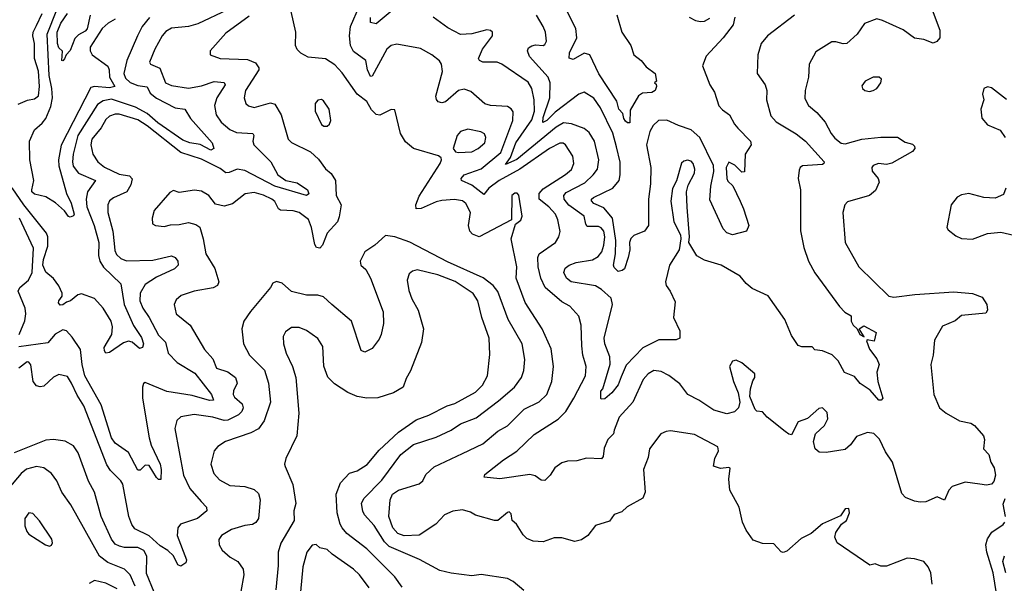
# Model space of a CAD drawing. Extents: x 1678759 to 1859541, y 384609 to 522867.
# Tile 192 of 256: x 1748466 to 1753714, y 474620 to 477622. Entities that reach past the tile are written whole.
import ezdxf

# ---------------------------------------------------------------- set-up
doc = ezdxf.new("R2010")
doc.units = 0

msp = doc.modelspace()

# ---------------------------------------------------------------- linework, layer by layer
at = {"layer": '0CON20XD'}
for points in [[(1753328.5, 477675), (1753370, 477565), (1753370, 477525), (1753354.3, 477505.7), (1753335, 477496), (1753285, 477516.7), (1753235, 477523.1), (1753175, 477568.5), (1753065, 477617.8), (1753035, 477625.5), (1752968, 477602), (1752929.2, 477545), (1752875, 477495.6), (1752855, 477492.2), (1752815, 477504.4), (1752795, 477504.2), (1752709.1, 477450.9), (1752674.3, 477385), (1752670.9, 477315), (1752651.8, 477245), (1752651.2, 477201.2), (1752670, 477165), (1752715, 477126.9), (1752759.1, 477075), (1752790.4, 477015), (1752811.1, 476991.1), (1752845, 476963.6), (1752865, 476959.6), (1752955, 476985.9), (1753055, 476995.5), (1753145, 476996), (1753185, 476970), (1753225, 476958.8), (1753235, 476947.5), (1753237.1, 476935), (1753225, 476919.2), (1753115, 476857.8), (1753085, 476849.5), (1753043.9, 476856.1), (1753015, 476845.6), (1753008.1, 476835), (1753008.9, 476815), (1753042, 476775), (1753047, 476757), (1753027.8, 476712.2), (1752994.3, 476685.7), (1752877.7, 476652.3), (1752863.3, 476635), (1752852.5, 476595), (1752864.6, 476434.6), (1752937.5, 476305), (1753098.7, 476148.7), (1753125, 476142.9), (1753237.1, 476157.1), (1753445, 476172.9), (1753545, 476162.9), (1753595, 476142.9), (1753620, 476105), (1753624.4, 476075), (1753615, 476058.6), (1753485, 476046.9), (1753452.1, 476017.9), (1753385, 475990), (1753340.8, 475915), (1753334.2, 475835), (1753322.1, 475785), (1753338.5, 475625), (1753368.6, 475555), (1753404, 475525), (1753475, 475484.4), (1753535, 475473.3), (1753555, 475460), (1753602, 475405), (1753608, 475385), (1753603.3, 475335), (1753631.2, 475305), (1753641.4, 475265), (1753659.2, 475235), (1753666.9, 475195), (1753658.6, 475161.4), (1753645, 475148), (1753618.5, 475141.5), (1753582.8, 475147.2), (1753505, 475157.9), (1753435, 475135.6), (1753417.8, 475115), (1753395, 475063.3), (1753355, 475080.8), (1753295, 475054.4), (1753265, 475051.9), (1753235, 475057.5), (1753186.8, 475076.8), (1753167.9, 475097.9), (1753118.1, 475265), (1753080.7, 475320.7), (1753047.6, 475387.6), (1753018.3, 475418.3), (1752985, 475422.5), (1752925, 475400.8), (1752893.7, 475356.3), (1752865, 475333.1), (1752765, 475315.5), (1752727.3, 475317.3), (1752705.8, 475335.8), (1752696, 475375), (1752708, 475415), (1752755, 475460), (1752773.1, 475495), (1752769.1, 475529.1), (1752745, 475554), (1752725, 475551.2), (1752665, 475496.7), (1752615, 475480), (1752578.8, 475411.2), (1752565, 475413.8), (1752545, 475428.8), (1752450, 475505), (1752425, 475533.8), (1752395, 475536), (1752385.6, 475545.6), (1752356.9, 475615), (1752360.6, 475655), (1752372.7, 475697.3), (1752384, 475715), (1752384, 475735), (1752315, 475794.2), (1752285, 475808), (1752265, 475802), (1752248.1, 475775), (1752269.6, 475695), (1752295.6, 475635), (1752304.3, 475585), (1752297.1, 475555), (1752275, 475533.1), (1752235, 475522.5), (1752165, 475541.6), (1752085, 475594.6), (1752026.9, 475625), (1751985, 475682.5), (1751925, 475725.6), (1751885, 475747.8), (1751845, 475753.1), (1751815, 475735.7), (1751788.9, 475705), (1751733.1, 475585), (1751660, 475505), (1751634.5, 475435), (1751631.1, 475415), (1751600.6, 475385), (1751581.4, 475338.6), (1751575.4, 475294.6), (1751566.9, 475283.1), (1751486.7, 475286.7), (1751435, 475271.1), (1751385, 475269.5), (1751355, 475260.6), (1751318.1, 475235), (1751293.5, 475195), (1751265, 475166.9), (1751245, 475168.1), (1751212.9, 475192.9), (1751185, 475199.3), (1751025, 475175.3), (1750941.2, 475185), (1750945, 475198.8), (1751043.6, 475276.4), (1751115.7, 475324.3), (1751208.5, 475411.5), (1751335, 475494.1), (1751376, 475535), (1751419.6, 475605), (1751481.8, 475725), (1751485.6, 475775), (1751478.5, 475798.5), (1751466.7, 475835), (1751461.2, 475885), (1751459.1, 475995), (1751445, 476043.3), (1751397.5, 476095), (1751355, 476119.5), (1751265.6, 476195.6), (1751242.8, 476245), (1751229.2, 476305), (1751228.1, 476355), (1751234.2, 476375), (1751321.4, 476435), (1751340, 476465), (1751346.4, 476493.6), (1751333.3, 476555), (1751320.7, 476585), (1751286, 476625), (1751234.9, 476664.9), (1751234.3, 476695), (1751255, 476720.8), (1751375, 476796.9), (1751406.4, 476823.6), (1751419.6, 476855), (1751413.9, 476895), (1751375.2, 476955.2), (1751363.1, 476963.1), (1751345, 476964.2), (1751289.3, 476935), (1751131.1, 476825), (1751021.1, 476765), (1750966.2, 476725), (1750939.1, 476690.9), (1750875, 476740.8), (1750820.6, 476765), (1750818.5, 476775), (1750834.8, 476795.2), (1750925, 476826.5), (1751030.6, 476915), (1751094.7, 477085), (1751095, 477130), (1751085, 477147.1), (1751065, 477160), (1750975, 477164.5), (1750945, 477173.3), (1750869.6, 477239.6), (1750835, 477252.3), (1750804.8, 477245.2), (1750735, 477184.4), (1750715, 477178.1), (1750696, 477185), (1750686.5, 477196.5), (1750684.5, 477215), (1750718.7, 477345), (1750714.6, 477384.6), (1750702.6, 477402.6), (1750661.9, 477435), (1750601.9, 477468.1), (1750475, 477491.1), (1750445, 477484.4), (1750422.9, 477465), (1750345, 477320.8), (1750335, 477319.4), (1750319.8, 477355), (1750309.7, 477405), (1750245, 477452.7), (1750228.8, 477485), (1750223, 477535), (1750229.6, 477585), (1750276.7, 477695)], [(1750483.1, 477696.9), (1750365, 477599.2), (1750335.8, 477605.8), (1750335, 477633.3)], [(1751852.9, 477335), (1751860, 477295), (1751850, 477285), (1751858.3, 477278.3), (1751860, 477265), (1751852.5, 477245), (1751835, 477233.8), (1751785, 477230), (1751763.3, 477216.7), (1751719.5, 477140.5), (1751717.2, 477072.8), (1751705, 477072.2), (1751695, 477081.1), (1751685.6, 477095), (1751681.1, 477121.1), (1751659.3, 477145), (1751647.9, 477187.9), (1751552.6, 477332.6), (1751505, 477434.5), (1751475, 477442.7), (1751415, 477409.6), (1751395, 477416), (1751395.3, 477445), (1751435.2, 477525), (1751430.6, 477575), (1751355, 477721.2)], [(1749156.9, 477633.1), (1749118, 477585), (1749092.9, 477535), (1749035.9, 477404.1), (1749020.9, 477335), (1749030.3, 477310.3), (1749055, 477287.4), (1749095, 477271.5), (1749144.8, 477264.8), (1749160.7, 477230.7), (1749195, 477203.4), (1749295, 477151.6), (1749345, 477144.3), (1749376.2, 477095), (1749492.2, 476965), (1749500, 476935), (1749485, 476926.5), (1749427.7, 476957.7), (1749372.9, 476965), (1749335, 476980.2), (1749202.1, 477072.1), (1749145, 477121.9), (1749083.3, 477155), (1748955, 477199), (1748911.1, 477188.9), (1748880.6, 477169.4), (1748775.2, 477005), (1748749.8, 476905), (1748746.9, 476865), (1748751.2, 476841.2), (1748778.8, 476805), (1748870, 476765), (1748827.6, 476705), (1748820.2, 476665), (1748824.3, 476625), (1748862.7, 476525), (1748886.6, 476435), (1748885.6, 476365), (1748892.1, 476335), (1748913.1, 476303.1), (1749004.5, 476214.5), (1749021.7, 476105), (1749072.5, 475992.5), (1749115, 475928.6), (1749125.3, 475895), (1749119.4, 475875), (1749105, 475870), (1749065, 475904.4), (1749045, 475909.6), (1749018.8, 475901.2), (1748945, 475849.1), (1748925, 475845.7), (1748917, 475857), (1748916.5, 475875), (1748957.3, 475945), (1748960, 475985), (1748953.8, 476015), (1748910, 476085), (1748865, 476137.1), (1748795, 476161.5), (1748775, 476155.4), (1748736.2, 476123.8), (1748715, 476117.3), (1748695, 476102.4), (1748681.4, 476101.4), (1748672.8, 476112.8), (1748673.8, 476125), (1748691.1, 476148.9), (1748691.1, 476165), (1748673.7, 476203.7), (1748645, 476243.8), (1748605, 476277.5), (1748588.8, 476315), (1748592.2, 476345), (1748616.2, 476415), (1748616, 476465), (1748608.2, 476485), (1748487.2, 476635), (1748425.5, 476725.5)], [(1748457.7, 477172.3), (1748507.4, 477192.6), (1748545, 477199.6), (1748565, 477216.2), (1748571.2, 477265), (1748566.7, 477346.7), (1748543.8, 477415), (1748544.2, 477494.2), (1748534.8, 477535), (1748536.8, 477555), (1748555, 477591.2), (1748584.8, 477655)], [(1749572.7, 477675), (1749415, 477600), (1749365, 477585.3), (1749275, 477575.9), (1749245, 477558.2), (1749224.4, 477535.6), (1749185.3, 477465), (1749158, 477395), (1749163.3, 477385), (1749213, 477363), (1749242.7, 477285), (1749275, 477270.7), (1749365, 477257.1), (1749435, 477269.8), (1749502.7, 477292.7), (1749556.3, 477286.3), (1749560.4, 477275), (1749515.9, 477205), (1749504.6, 477164.6), (1749512.3, 477115), (1749539.2, 477075), (1749585, 477037.1), (1749621.4, 477021.4), (1749708.6, 477015), (1749713.8, 477005), (1749708.8, 476975), (1749713.3, 476955), (1749803.9, 476865), (1749841.8, 476795), (1749884.8, 476764.8), (1749945, 476752.6), (1750000, 476715), (1750006.4, 476693.6), (1749994.2, 476685.8), (1749825, 476735.7), (1749665, 476818.7), (1749625, 476825.2), (1749582.6, 476807.4), (1749565, 476805.2), (1749535, 476828.7), (1749435, 476878.3), (1749325, 476914.8), (1749145, 477056.3), (1749095, 477088.3), (1748995, 477118), (1748975, 477118.6), (1748945, 477108.6), (1748925, 477090.4), (1748899.7, 477045), (1748849.4, 476985), (1748844.2, 476955), (1748856.2, 476906.2), (1748881.5, 476865), (1748916.8, 476836.8), (1748995, 476799.4), (1749050.1, 476790.1), (1749064.6, 476774.6), (1749058.3, 476741.7), (1749037.1, 476705), (1748965, 476673.5), (1748943.7, 476656.3), (1748934.7, 476635.3), (1748935.3, 476595), (1748961.4, 476495), (1748969.4, 476429.4), (1748972.3, 476392.3), (1748981.2, 476371.2), (1749005, 476349.6), (1749035, 476336.7), (1749175, 476341.5), (1749275, 476363.8), (1749295, 476355.6), (1749308.8, 476335), (1749310, 476315), (1749291.5, 476295), (1749195, 476250.8), (1749135, 476211.2), (1749107.2, 476165), (1749106.5, 476125), (1749122.1, 476085), (1749155.8, 476035.8), (1749205, 475940.5), (1749243.5, 475903.5), (1749256.6, 475845), (1749305, 475795.8), (1749399.5, 475739.5), (1749488.1, 475625), (1749498.8, 475595), (1749477.1, 475592.9), (1749385, 475620.2), (1749249.5, 475640.5), (1749135, 475689.2), (1749125, 475683.3), (1749120, 475665), (1749120, 475605), (1749156.5, 475395), (1749166.3, 475355), (1749214.2, 475255), (1749220, 475225), (1749217.8, 475172.2), (1749205, 475172.9), (1749195, 475183.1), (1749155, 475246.5), (1749135, 475248.5), (1749108.1, 475221.9), (1749095, 475222.9), (1749045, 475316), (1748975, 475366.8), (1748954.3, 475394.3), (1748899.5, 475569.5), (1748813.1, 475725), (1748798.1, 475785), (1748790.5, 475865), (1748745, 475931.4), (1748715, 475964.4), (1748695, 475969.5), (1748655, 475947.1), (1748615, 475901.1), (1748461.7, 475878.3)], [(1749688.7, 477641.3), (1749565, 477550.5), (1749480, 477455), (1749480, 477435), (1749535, 477415.7), (1749679.1, 477409.1), (1749721.7, 477391.7), (1749740, 477365), (1749739.4, 477355), (1749669.6, 477245), (1749661.5, 477205), (1749670.8, 477175), (1749685, 477162.2), (1749715, 477153.6), (1749801.7, 477178.3), (1749825, 477171.1), (1749859.2, 477115), (1749896.9, 476985), (1749915, 476966.9), (1750015, 476917.8), (1750058.6, 476878.6), (1750095, 476828.1), (1750125, 476802.9), (1750148.2, 476765), (1750152.5, 476685), (1750178.9, 476635), (1750168.8, 476571.2), (1750159.4, 476545), (1750104.6, 476485), (1750078.8, 476421.2), (1750065.6, 476404.4), (1750047.6, 476407.6), (1750038.2, 476425), (1750020.6, 476515), (1750005, 476558.2), (1749955, 476594.7), (1749923.2, 476603.2), (1749855, 476606.9), (1749844.7, 476614.7), (1749825, 476653.3), (1749808.9, 476665), (1749765, 476687.6), (1749715, 476700.9), (1749666.5, 476693.5), (1749599.8, 476640.2), (1749555, 476628.5), (1749508.9, 476638.9), (1749473.8, 476685), (1749435, 476708.6), (1749396.8, 476713.2), (1749315, 476702), (1749285, 476711.2), (1749265, 476701.2), (1749182.9, 476605), (1749170.8, 476565), (1749173.8, 476535), (1749190, 476525), (1749235, 476520), (1749270.2, 476529.8), (1749315, 476530.5), (1749365, 476541.1), (1749405, 476530.8), (1749425, 476516), (1749444.4, 476455), (1749457.8, 476375), (1749506.4, 476296.4), (1749526.7, 476225), (1749520, 476205), (1749496.7, 476193.3), (1749395, 476176.4), (1749327.1, 476152.9), (1749299.7, 476130.3), (1749288.6, 476105), (1749299.4, 476055), (1749374.4, 475995), (1749450.6, 475865), (1749495.3, 475815.3), (1749514.7, 475764.7), (1749575, 475746), (1749615.3, 475715), (1749625.3, 475685), (1749605.4, 475645), (1749603.8, 475625), (1749611.2, 475611.2), (1749650.8, 475575), (1749656.1, 475555), (1749649.6, 475535), (1749632.3, 475517.7), (1749575, 475488.7), (1749555, 475487.6), (1749495, 475505.2), (1749395, 475518.5), (1749325, 475505.7), (1749303.2, 475486.8), (1749292.2, 475445), (1749339.4, 475195), (1749372.8, 475125), (1749432.5, 475055), (1749461.5, 475025), (1749462.9, 475005), (1749413.5, 474965), (1749322.5, 474935), (1749308.1, 474915), (1749305.6, 474875), (1749354.2, 474745), (1749350.8, 474729.2), (1749325, 474711.2), (1749308.3, 474718.3), (1749285.6, 474765.6), (1749254.5, 474794.5), (1749215, 474819.6), (1749155, 474873.1), (1749079.9, 474909.9), (1749063.3, 474933.3), (1749047.9, 474975), (1749015, 475147.1), (1749004.6, 475165), (1748949.8, 475219.8), (1748930.9, 475250.9), (1748806.9, 475565), (1748771.2, 475621.2), (1748742.3, 475685), (1748720.6, 475720.6), (1748675, 475731.9), (1748645, 475716.7), (1748595, 475669.4), (1748575, 475665.6), (1748555, 475671.4), (1748536.7, 475695), (1748525, 475783.3), (1748515, 475797.5), (1748505, 475798.6), (1748461.8, 475765)], [(1748975, 477624.1), (1748936.7, 477603.3), (1748905, 477574.6), (1748840.5, 477475), (1748841.4, 477455), (1748852, 477435), (1748935, 477374.5), (1748942.5, 477355), (1748943.8, 477315), (1748972.5, 477265), (1748945, 477257.8), (1748865, 477266.6), (1748845, 477260), (1748686.7, 476953.3), (1748672.2, 476875), (1748673.9, 476843.9), (1748715.4, 476695.4), (1748740.3, 476645), (1748755.7, 476585), (1748752.3, 476577.7), (1748735, 476570), (1748725, 476573.8), (1748703.6, 476603.6), (1748656.1, 476646.1), (1748605, 476678.1), (1748545, 476691.9), (1748530.6, 476705), (1748529.4, 476715), (1748540.6, 476765), (1748520, 476875), (1748518.2, 476975), (1748544.5, 477035), (1748585, 477070), (1748605, 477096.1), (1748631.5, 477158.5), (1748640.4, 477205), (1748637.5, 477255), (1748622.6, 477325), (1748612.6, 477545), (1748663.4, 477675)], [(1748841.8, 477645), (1748825, 477573.4), (1748815, 477560), (1748778.5, 477541.5), (1748758.8, 477521.2), (1748735, 477457.5), (1748712.5, 477435), (1748705, 477412.5), (1748695, 477402.5), (1748690, 477405), (1748693.3, 477453.3), (1748675, 477471.8), (1748667.7, 477495), (1748664.9, 477555), (1748685, 477604), (1748720.7, 477655)], [(1753330, 474615), (1753322.5, 474675), (1753307.6, 474707.6), (1753285, 474736), (1753235, 474750.8), (1753195.8, 474754.2), (1753085, 474710), (1753055, 474710), (1753025, 474723.3), (1752997, 474717), (1752822.5, 474835), (1752810, 474865), (1752815, 474890), (1752846.1, 474933.9), (1752872.5, 474955), (1752888, 474995), (1752885, 475017.5), (1752865, 475016.7), (1752840.5, 474979.5), (1752745, 474936), (1752684.3, 474885.7), (1752630.9, 474859.1), (1752555, 474791.2), (1752535, 474783.8), (1752525, 474786.7), (1752485, 474830), (1752425, 474831.2), (1752375, 474848.8), (1752337.5, 474902.5), (1752317.5, 474945), (1752300.8, 475025), (1752250, 475115), (1752246.1, 475173.9), (1752252.5, 475232.5), (1752245, 475236.7), (1752201.2, 475231.2), (1752164.2, 475244.2), (1752171.2, 475285), (1752189.6, 475325), (1752186.2, 475346.2), (1752062.1, 475412.1), (1751935, 475431.4), (1751911.7, 475428.3), (1751883.8, 475415), (1751821.9, 475335), (1751815, 475290), (1751791.2, 475225), (1751799.1, 475105), (1751787.6, 475072.4), (1751702.7, 475027.3), (1751675, 475000.8), (1751635, 474986.2), (1751609.7, 474950.3), (1751535, 474927.5), (1751493.8, 474875), (1751459.4, 474850.6), (1751425, 474842.5), (1751355, 474861.9), (1751315, 474862.2), (1751255, 474840), (1751203.2, 474843.2), (1751168.1, 474858.1), (1751148.3, 474878.3), (1751113.3, 474935), (1751090, 474955), (1751085, 474990), (1751075, 475000), (1751065, 474997.5), (1751015, 474953.3), (1750996.4, 474953.6), (1750895, 474982), (1750868.7, 474998.7), (1750825, 475011.8), (1750775, 475003.8), (1750730, 474985), (1750684.4, 474935), (1750595, 474876.2), (1750515, 474871.6), (1750480.6, 474885), (1750454.7, 474915), (1750433.8, 474975), (1750439.4, 475065), (1750453.3, 475095), (1750485, 475116.2), (1750595, 475149.2), (1750614.4, 475165.6), (1750630.6, 475199.4), (1750675, 475240), (1750825, 475310.4), (1750935, 475362.1), (1751015, 475430.4), (1751065, 475459.1), (1751155, 475547.7), (1751235, 475586.7), (1751275, 475625.7), (1751301.5, 475695), (1751311.2, 475775), (1751298.5, 475868.5), (1751250.8, 475975), (1751160.7, 476115), (1751111.8, 476245), (1751114.6, 476305), (1751084.4, 476455), (1751108.3, 476531.7), (1751136.9, 476553.1), (1751144.2, 476575), (1751126.5, 476686.5), (1751116.8, 476696.8), (1751105, 476698), (1751088.8, 476685), (1751087.5, 476555), (1750915, 476465.8), (1750879.1, 476479.1), (1750864.3, 476495), (1750858.5, 476525), (1750868.6, 476595), (1750843, 476643), (1750826.6, 476656.6), (1750783.3, 476663.3), (1750715, 476659.1), (1750685, 476651.5), (1750605.7, 476615.7), (1750578.8, 476615), (1750576.4, 476635), (1750595, 476681.1), (1750706.9, 476855), (1750714, 476875), (1750711.2, 476885), (1750697, 476897), (1750565, 476935.5), (1750521.9, 476971.9), (1750494.5, 477015), (1750465, 477141.2), (1750445, 477142.9), (1750385, 477113.5), (1750366.3, 477116.3), (1750340.9, 477140.9), (1750315.3, 477185.3), (1750264.6, 477224.6), (1750185, 477338.9), (1750145, 477381.9), (1750095, 477412.5), (1750002.7, 477422.7), (1749964.2, 477444.2), (1749945, 477462.5), (1749936.2, 477485), (1749937.1, 477555), (1749912.1, 477665)], [(1752595.7, 477645), (1752450.8, 477535), (1752416.9, 477495), (1752400, 477435), (1752395.8, 477335), (1752439.4, 477275), (1752447.5, 477245), (1752446.5, 477195), (1752468.8, 477108.8), (1752497.6, 477077.6), (1752605, 477013.9), (1752654.2, 476974.2), (1752753.3, 476865), (1752752.5, 476855), (1752745, 476850), (1752637.5, 476842.5), (1752625.5, 476834.5), (1752620.4, 476819.6), (1752614.4, 476775), (1752627.1, 476715), (1752626.8, 476496.8), (1752645, 476407.5), (1752670.5, 476335), (1752704.1, 476274.1), (1752834.5, 476094.5), (1752864.3, 476064.3), (1752898, 476045), (1752896.7, 476015), (1752907.5, 475995), (1752930, 475975), (1752943.8, 475945), (1752967, 475933), (1752940, 475975), (1752965, 475991.2), (1753031.2, 475955), (1753020, 475910), (1752983.3, 475916.7), (1752978.3, 475911.7), (1752995, 475866.2), (1753034.4, 475815), (1753047.1, 475785), (1753034.4, 475745), (1753040, 475695), (1753066, 475605), (1753057.5, 475595), (1753045, 475594.3), (1752998.2, 475648.2), (1752945, 475684.2), (1752915, 475722), (1752861.7, 475741.7), (1752827.8, 475805), (1752796.5, 475836.5), (1752745, 475858.2), (1752703.8, 475863.8), (1752690, 475880), (1752635, 475880), (1752615, 475886.9), (1752579.4, 475939.4), (1752544.7, 476025), (1752455, 476150), (1752369.8, 476189.8), (1752337.1, 476217.1), (1752306, 476256), (1752205, 476314.3), (1752115, 476341.4), (1752074.1, 476364.1), (1752032.5, 476435), (1752036.2, 476465), (1752022.6, 476622.6), (1752019.4, 476705), (1752028.9, 476741.1), (1752061.5, 476805), (1752064.4, 476825), (1752055, 476856), (1752045, 476867.5), (1752025, 476873.8), (1752005, 476868.8), (1751993.2, 476856.8), (1751966.6, 476763.4), (1751945, 476722.5), (1751936.9, 476655), (1751951.4, 476545), (1751987.5, 476475), (1751990, 476455), (1751980.8, 476395), (1751930, 476315), (1751908.6, 476225), (1751912.2, 476205), (1751933.3, 476175), (1751958.7, 476118.7), (1751950, 476035), (1751983.5, 475965), (1751984.7, 475925.3), (1751965, 475915.8), (1751872.8, 475917.2), (1751786.6, 475873.4), (1751698.9, 475781.1), (1751671.2, 475718.8), (1751655, 475677.5), (1751622.5, 475635), (1751585, 475602.5), (1751565, 475600), (1751562.5, 475605), (1751563.6, 475643.6), (1751573.8, 475656.2), (1751613.6, 475786.4), (1751610.7, 475825), (1751585, 475894.3), (1751580.6, 475925), (1751625.8, 476105), (1751617.7, 476137.7), (1751567.3, 476185), (1751535, 476204.2), (1751405, 476226), (1751379.5, 476245), (1751366.5, 476275), (1751372.3, 476297.7), (1751394.3, 476315), (1751432.5, 476327.5), (1751518, 476342), (1751549, 476361), (1751567.6, 476385), (1751578.5, 476421.5), (1751584, 476465), (1751578.4, 476495), (1751565, 476513.2), (1751550.2, 476520.2), (1751490.5, 476520.5), (1751482.7, 476532.7), (1751474, 476575), (1751393.4, 476633.4), (1751367.2, 476665), (1751366.7, 476685), (1751378.3, 476701.7), (1751477, 476753), (1751522, 476795), (1751544.7, 476825), (1751552.5, 476875), (1751530, 476975), (1751501.4, 477021.4), (1751475, 477041.5), (1751407.4, 477067.4), (1751365, 477071.6), (1751325, 477049.6), (1751115, 476877.1), (1751055, 476850.8), (1751082, 476888), (1751110.1, 476965), (1751195, 477087.7), (1751209, 477135), (1751208.4, 477195), (1751195.9, 477255), (1751175, 477289.5), (1751035, 477384.4), (1751010, 477395), (1750935, 477396), (1750916.9, 477405), (1750911.5, 477415), (1750932.9, 477465), (1750985.7, 477535), (1750986, 477555), (1750975, 477563.8), (1750955, 477567.5), (1750875, 477545.6), (1750815, 477541.9), (1750748.3, 477578.3), (1750668.6, 477635)], [(1752277.5, 477635), (1752268.1, 477595), (1752215, 477524.5), (1752125, 477427.5), (1752104.4, 477375), (1752144.4, 477275), (1752168.9, 477235), (1752192.4, 477162.4), (1752211.2, 477141.2), (1752248.9, 477115), (1752275.4, 477065), (1752294.1, 477044.1), (1752361.2, 476975), (1752364.3, 476955), (1752333.3, 476905), (1752328.3, 476811.7), (1752315, 476810), (1752277, 476847), (1752245, 476863.3), (1752231.9, 476835), (1752235.5, 476775.5), (1752240.7, 476760.7), (1752267, 476737), (1752306, 476655), (1752324.4, 476614.4), (1752351.2, 476525), (1752340, 476495), (1752265, 476475.8), (1752235, 476486.9), (1752215, 476507.5), (1752145, 476662), (1752149.5, 476735), (1752166.2, 476813.8), (1752163.1, 476845), (1752091.5, 476995), (1752044.6, 477035), (1751977.5, 477057.5), (1751915, 477087.1), (1751870, 477085), (1751841.2, 477058.8), (1751824, 477026), (1751807.1, 476955), (1751830, 476835), (1751827.1, 476747.1), (1751816.4, 476665), (1751817.1, 476525), (1751795.3, 476494.7), (1751738.5, 476471.5), (1751723.6, 476456.4), (1751715.6, 476435), (1751716.9, 476395), (1751709.2, 476355), (1751690, 476295), (1751676.7, 476285), (1751655, 476280.8), (1751635, 476302.5), (1751631.3, 476315), (1751641.3, 476375), (1751642.6, 476445), (1751625, 476564.6), (1751579.9, 476619.9), (1751525, 476643.1), (1751513.6, 476656.4), (1751513.5, 476665), (1751524.3, 476675), (1751626.6, 476723.4), (1751660, 476765), (1751666.8, 476795), (1751666.6, 476863.4), (1751646.4, 476945), (1751626.7, 477016.7), (1751561.5, 477151.5), (1751525, 477202.9), (1751475, 477235.6), (1751445, 477225.6), (1751320.4, 477129.6), (1751275, 477083.9), (1751254.1, 477074.1), (1751255, 477100.6), (1751290.8, 477205), (1751292.5, 477285), (1751281.9, 477315), (1751183.1, 477425), (1751171.9, 477455), (1751177.6, 477472.4), (1751195, 477483.1), (1751215, 477487.8), (1751255, 477484.4), (1751265, 477490), (1751273, 477507), (1751267.8, 477555), (1751256.1, 477586.1), (1751220, 477645)], [(1751648.3, 477648.3), (1751674.6, 477554.6), (1751723.3, 477485), (1751738.8, 477435), (1751778, 477405), (1751805, 477370.8), (1751852.9, 477335)], [(1752033.3, 477635), (1752067.9, 477617.9), (1752095, 477612.2), (1752115.4, 477614.6), (1752145, 477630)], [(1752995, 477238.8), (1753015, 477244), (1753033.8, 477255), (1753056.2, 477285), (1753060, 477305), (1753045.8, 477315.8), (1753015, 477315.8), (1752972.5, 477295), (1752955, 477270), (1752957.5, 477255), (1752970, 477245), (1752995, 477238.8)], [(1753725, 477196.2), (1753645, 477259.2), (1753625, 477263.8), (1753604.2, 477255.8), (1753597.5, 477225), (1753604.2, 477195), (1753588.6, 477145), (1753593.6, 477096.4), (1753625, 477060.8), (1753692.5, 477032.5), (1753718, 476995)], [(1750105, 477054.2), (1750117.5, 477065), (1750124, 477085), (1750115.5, 477145.5), (1750085, 477190), (1750075, 477196.2), (1750055, 477193.3), (1750040, 477175), (1750040, 477135), (1750075, 477063.8), (1750087.5, 477055), (1750105, 477054.2)], [(1750805, 476914.3), (1750875, 476917.9), (1750910, 476935), (1750944.6, 476965.4), (1750949.5, 476995), (1750943.5, 477013.5), (1750923.3, 477025), (1750855, 477038.9), (1750815, 477026.9), (1750798.1, 477005), (1750776.2, 476935), (1750787.7, 476917.7), (1750805, 476914.3)], [(1753721.4, 476725), (1753709.1, 476690.9), (1753665, 476670.8), (1753604.2, 476674.2), (1753525, 476696.2), (1753485, 476689.2), (1753463.2, 476676.8), (1753431.2, 476635), (1753407.5, 476515), (1753415, 476502.5), (1753455, 476471.2), (1753485, 476455.8), (1753545, 476451.9), (1753625, 476483.1), (1753695, 476490.6), (1753795, 476467.5)], [(1748463.1, 475945), (1748492.4, 476017.6), (1748498.2, 476055), (1748495.4, 476085), (1748457.8, 476175), (1748466.9, 476195), (1748512.8, 476235), (1748532.5, 476275), (1748540, 476405), (1748464.4, 476565)], [(1751151.9, 474581.9), (1751095, 474628.9), (1751065, 474645.5), (1750925, 474667.1), (1750875, 474660), (1750765, 474672.9), (1750705, 474688.6), (1750595.8, 474745.8), (1750435, 474815.2), (1750409.7, 474839.7), (1750355, 474927.3), (1750302.9, 474985), (1750294.2, 475004.2), (1750288.3, 475045), (1750299.2, 475070.8), (1750395, 475169.6), (1750496.7, 475305), (1750565, 475358.5), (1750685, 475397.3), (1750765, 475435.4), (1750815, 475469.2), (1750898.3, 475501.7), (1751018.1, 475591.9), (1751102.5, 475665), (1751141.1, 475715), (1751153, 475753), (1751158.8, 475811.2), (1751143.2, 475895), (1751069.6, 476025), (1751014.3, 476174.3), (1750989.6, 476205), (1750936.6, 476246.6), (1750745, 476332.7), (1750545, 476436.7), (1750465, 476464.4), (1750415, 476471.4), (1750359.3, 476420.7), (1750306, 476385), (1750280, 476335), (1750283.3, 476315), (1750311.2, 476291.2), (1750334.7, 476244.7), (1750402.9, 476065), (1750404.2, 476004.2), (1750392.5, 475945), (1750380.9, 475919.1), (1750345, 475870), (1750305, 475851.2), (1750285, 475860), (1750234.3, 476015), (1750130, 476105), (1750085, 476145.6), (1750055, 476154.5), (1749993.6, 476153.6), (1749915, 476174.4), (1749865, 476217.5), (1749835, 476228), (1749815, 476218.8), (1749803.1, 476195), (1749695, 476066.5), (1749660.6, 476015), (1749650, 475975), (1749658.5, 475895), (1749691.1, 475835), (1749770, 475755), (1749791.8, 475685), (1749802.2, 475585), (1749768.5, 475485), (1749737.7, 475442.3), (1749698.1, 475421.9), (1749562, 475375), (1749521.4, 475348.6), (1749501.4, 475325), (1749484.4, 475255), (1749501.1, 475205), (1749530.2, 475170.2), (1749585, 475140), (1749665, 475134.6), (1749715, 475119.5), (1749738.7, 475098.7), (1749747.3, 475065), (1749737.8, 474965), (1749725, 474943.3), (1749706.5, 474933.5), (1749665, 474927.8), (1749595, 474905.4), (1749540.8, 474875), (1749527.6, 474852.4), (1749528.1, 474825), (1749545, 474795.8), (1749588.3, 474758.3), (1749628, 474735), (1749657.5, 474695), (1749659.4, 474665), (1749644.5, 474575.5)], [(1750505, 474598.6), (1750465, 474654.4), (1750315, 474802.9), (1750208.5, 474885), (1750185, 474915.4), (1750173.6, 474935), (1750157.5, 474995), (1750152.7, 475095), (1750175.5, 475155), (1750223.9, 475206.1), (1750265, 475218.5), (1750317.6, 475252.4), (1750380.9, 475329.1), (1750484.8, 475425.2), (1750579.3, 475490.7), (1750645.6, 475514.4), (1750744.6, 475564.6), (1750785, 475576.8), (1750895, 475637.5), (1750932.5, 475675), (1750959.5, 475725), (1750971.1, 475838.9), (1750967.3, 475925), (1750928.8, 476035), (1750907.5, 476125), (1750883.2, 476163.2), (1750786.4, 476226.4), (1750695, 476263.3), (1750585, 476289.6), (1750558.6, 476281.4), (1750541.8, 476268.2), (1750530, 476235), (1750539.2, 476179.2), (1750555.3, 476135.3), (1750589.5, 476075), (1750618.5, 475975), (1750606.9, 475903.1), (1750549.2, 475750.8), (1750525, 475711.2), (1750509.4, 475665), (1750458.8, 475635), (1750375, 475608.2), (1750315, 475606.2), (1750265, 475614.1), (1750215, 475635.8), (1750142.7, 475682.7), (1750107.7, 475717.7), (1750086.7, 475776.7), (1750081.1, 475881.1), (1750055, 475923.1), (1749995, 475965.6), (1749955, 475981.5), (1749915, 475981.4), (1749881.7, 475958.3), (1749869.4, 475935), (1749871.8, 475895), (1749885.4, 475845), (1749920.5, 475775), (1749936.9, 475715), (1749953.9, 475525), (1749943.5, 475405), (1749883.3, 475285), (1749876.9, 475255), (1749881.1, 475241.1), (1749921.2, 475145), (1749937.6, 475045), (1749926.4, 475005), (1749928.4, 474955), (1749857.3, 474832.7), (1749842.9, 474785), (1749843.8, 474715), (1749830.7, 474585)], [(1749183, 474573), (1749141.3, 474671.3), (1749143.6, 474765), (1749127.3, 474795), (1749095, 474810.8), (1749025, 474810.9), (1748997.6, 474817.6), (1748975, 474828.5), (1748954.3, 474854.3), (1748900.4, 474975), (1748864.8, 475104.8), (1748833, 475163), (1748776.8, 475315), (1748752.4, 475352.4), (1748707.3, 475377.3), (1748646, 475386), (1748605, 475381.8), (1748435.7, 475314.3)], [(1749080.7, 474605), (1749053.8, 474665), (1749024.8, 474694.8), (1748935, 474729.8), (1748890.3, 474765), (1748737.4, 475037.4), (1748690, 475105), (1748663.5, 475165), (1748635, 475204.4), (1748595, 475234.6), (1748555, 475242.5), (1748502.5, 475227.5), (1748474, 475205), (1748406.7, 475125)], [(1753720, 474975), (1753708.3, 475041.7), (1753718.6, 475071.4)], [(1748625, 474817.5), (1748635, 474822.5), (1748640, 474835), (1748636.2, 474855), (1748571.7, 474951.7), (1748535, 474990.8), (1748514.5, 474995.5), (1748493.5, 474965), (1748493.3, 474925), (1748502.9, 474895), (1748515, 474880.8), (1748602.5, 474825), (1748625, 474817.5)], [(1753735, 474126.8), (1753685, 474111.9), (1753664.4, 474125), (1753658.2, 474185), (1753669.6, 474245), (1753666.9, 474275), (1753653.1, 474325), (1753619, 474389), (1753607.9, 474425), (1753611.8, 474455), (1753657.6, 474515), (1753672.4, 474565), (1753654, 474675), (1753620, 474785), (1753615.8, 474825), (1753624.3, 474855.7), (1753647.4, 474892.6), (1753707.5, 474932.5), (1753716.7, 474945)], [(1750328.2, 474595), (1750277.1, 474665), (1750245, 474694.4), (1750130.8, 474775), (1750105, 474800), (1750065, 474808.8), (1750045, 474826), (1750025, 474822), (1749995.6, 474785), (1749975, 474707.5), (1749944.7, 474384.7)], [(1753722, 474675), (1753706.5, 474735), (1753714.7, 474765.3)], [(1748985, 474589.6), (1748925, 474621.1), (1748865, 474634.3), (1748835, 474618.8)]]:
    msp.add_lwpolyline(points, dxfattribs=at)

doc.saveas('drawing.dxf')
